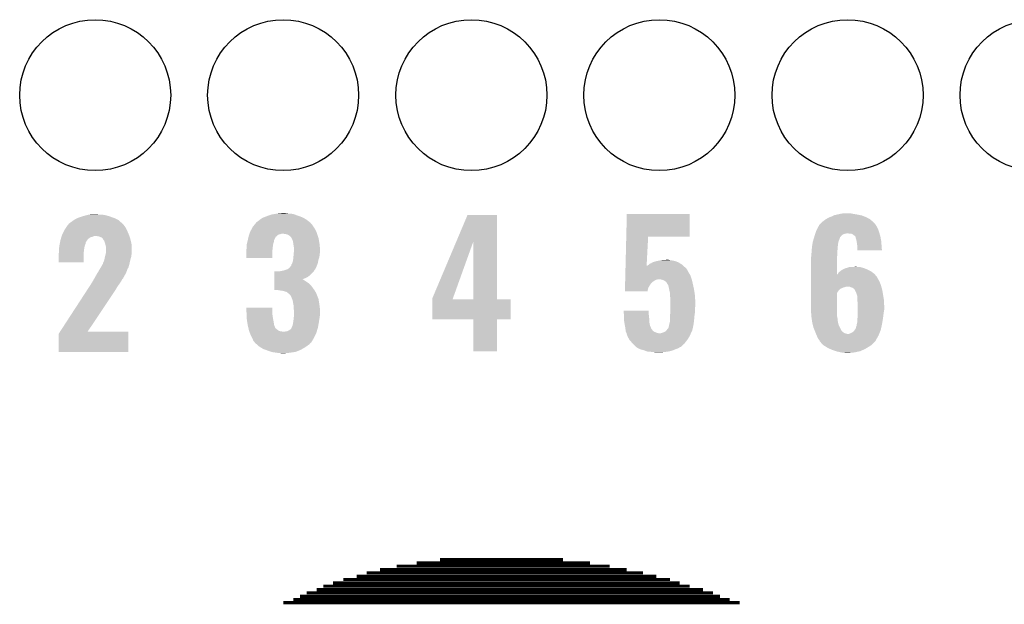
# Model space of a CAD drawing. Extents: x -1.3 to 24.2, y -3.9 to 39.2.
# Tile 17 of 29: x 7.1 to 14.9, y 19.1 to 23.8. Entities that reach past the tile are written whole.
import ezdxf

# ---------------------------------------------------------------- set-up
doc = ezdxf.new("R2010")
doc.units = 0
doc.layers.get('0').update_dxf_attribs({"linetype": 'CONTINUOUS'})
doc.layers.add('THERMO_32_CLICK_V100_GTO', color=14, linetype='CONTINUOUS')
doc.layers.add('THERMO_32_CLICK_V100_GTS', color=12, linetype='CONTINUOUS')

# ---------------------------------------------------------------- blocks, each defined once
blk = doc.blocks.new('ROUND_37')
blk.add_circle((0, 0), 0.602)

msp = doc.modelspace()

# ---------------------------------------------------------------- linework, layer by layer
at = {"layer": 'THERMO_32_CLICK_V100_GTO', "const_width": 0.0254}
for points in [[(10.24382, 19.4691), (11.62558, 19.4691)], [(10.42924, 19.4945), (11.41222, 19.4945)], [(9.84504, 19.39036), (12.04976, 19.39036)], [(9.95172, 19.41576), (11.91768, 19.41576)], [(10.0838, 19.4437), (11.78306, 19.4437)], [(9.57834, 19.30908), (12.34186, 19.30908)], [(9.65962, 19.33702), (12.26312, 19.33702)], [(9.7663, 19.36242), (12.15644, 19.36242)], [(9.36752, 19.23034), (12.60856, 19.23034)], [(9.44626, 19.25574), (12.52728, 19.25574)], [(9.4996, 19.28368), (12.4206, 19.28368)], [(9.1821, 19.1516), (12.81938, 19.1516)], [(9.26084, 19.177), (12.74064, 19.177)], [(9.31418, 19.2024), (12.6619, 19.2024)]]:
    msp.add_lwpolyline(points, dxfattribs=at)
at = {"layer": 'THERMO_32_CLICK_V100_GTO'}
for points in [[(7.515862, 22.20722), (7.541262, 22.21992), (7.858758, 22.20722), (7.83336, 22.21992)], [(7.541262, 22.21992), (7.546342, 22.22246), (7.83336, 22.21992), (7.826248, 22.22246)], [(7.546342, 22.22246), (7.576824, 22.23262), (7.826248, 22.22246), (7.7978, 22.23262)], [(7.576824, 22.23262), (7.58444, 22.235158), (7.7978, 22.23262), (7.789552, 22.235158)], [(7.58444, 22.235158), (7.611876, 22.24278), (7.789552, 22.235158), (7.764782, 22.24278)], [(7.611876, 22.24278), (7.630164, 22.24786), (7.764782, 22.24278), (7.731762, 22.24786)], [(7.630164, 22.24786), (7.6835, 22.2504), (7.706362, 22.24786), (7.696202, 22.2504)], [(8.99795, 22.20976), (9.017, 22.22246), (9.36244, 22.20976), (9.338856, 22.22246)], [(9.017, 22.22246), (9.030208, 22.22754), (9.338856, 22.22246), (9.329422, 22.22754)], [(9.030208, 22.22754), (9.05002, 22.23516), (9.329422, 22.22754), (9.308086, 22.23516)], [(9.05002, 22.23516), (9.085582, 22.24786), (9.308086, 22.23516), (9.272522, 22.24786)], [(9.085582, 22.24786), (9.116046, 22.252938), (9.272522, 22.24786), (9.258302, 22.252938)], [(9.116046, 22.252938), (9.131298, 22.25548), (9.258302, 22.252938), (9.22782, 22.25548)], [(9.131298, 22.25548), (9.15543, 22.25802), (9.22782, 22.25548), (9.202422, 22.25802)], [(9.15543, 22.25802), (9.179562, 22.26056), (9.202422, 22.25802), (9.192262, 22.26056)], [(10.56013, 22.03184), (10.650226, 22.245298), (10.883908, 22.03184), (10.8839, 22.245298)], [(10.650226, 22.245298), (10.650236, 22.24532), (10.8839, 22.245298), (10.650236, 22.24532)], [(11.915782, 22.0726), (11.92024, 22.252918), (12.420578, 22.0726), (12.4206, 22.252918)], [(11.92024, 22.252918), (11.920242, 22.25294), (12.4206, 22.252918), (11.920242, 22.25294)], [(13.50518, 22.209762), (13.53312, 22.225), (13.860774, 22.209762), (13.83248, 22.225)], [(13.53312, 22.225), (13.539892, 22.22754), (13.83248, 22.225), (13.827762, 22.22754)], [(13.539892, 22.22754), (13.55344, 22.23262), (13.827762, 22.22754), (13.814552, 22.23262)], [(13.55344, 22.23262), (13.568674, 22.240238), (13.814552, 22.23262), (13.794742, 22.240238)], [(13.568674, 22.240238), (13.573762, 22.242782), (13.794742, 22.240238), (13.782874, 22.242782)], [(13.573762, 22.242782), (13.596616, 22.24786), (13.782874, 22.242782), (13.75918, 22.24786)], [(13.596616, 22.24786), (13.61948, 22.25294), (13.75918, 22.24786), (13.72616, 22.25294)], [(13.61948, 22.25294), (13.647422, 22.25802), (13.72616, 22.25294), (13.700762, 22.25802)], [(7.437122, 22.12594), (7.450182, 22.146258), (7.93242, 22.12594), (7.92226, 22.146258)], [(7.450182, 22.146258), (7.459982, 22.161502), (7.92226, 22.146258), (7.911374, 22.161502)], [(7.459982, 22.161502), (7.462518, 22.16404), (7.911374, 22.161502), (7.90956, 22.16404)], [(7.462518, 22.16404), (7.46506, 22.166582), (7.90956, 22.16404), (7.907018, 22.166582)], [(7.46506, 22.166582), (7.47268, 22.17674), (7.907018, 22.166582), (7.89686, 22.17674)], [(7.47268, 22.17674), (7.472682, 22.176742), (7.89686, 22.17674), (7.896858, 22.176742)], [(7.472682, 22.176742), (7.49046, 22.18944), (7.896858, 22.176742), (7.88289, 22.18944)], [(7.49046, 22.18944), (7.5086, 22.202138), (7.88289, 22.18944), (7.86892, 22.202138)], [(7.5086, 22.202138), (7.515862, 22.20722), (7.86892, 22.202138), (7.858758, 22.20722)], [(8.926066, 22.12848), (8.93826, 22.151338), (9.4361, 22.12848), (9.420862, 22.151338)], [(8.93826, 22.15134), (8.955188, 22.171656), (9.42086, 22.15134), (9.408162, 22.171656)], [(8.93826, 22.151338), (8.93826, 22.15134), (9.420862, 22.151338), (9.42086, 22.15134)], [(8.955188, 22.171656), (8.961542, 22.17928), (9.408162, 22.171656), (9.398004, 22.17928)], [(8.961542, 22.17928), (8.963662, 22.181824), (9.398004, 22.17928), (9.39673, 22.181824)], [(8.963662, 22.181824), (8.964928, 22.184354), (9.39673, 22.181824), (9.395462, 22.184354)], [(8.964928, 22.184354), (8.966206, 22.186902), (9.395462, 22.184354), (9.392152, 22.186902)], [(8.966206, 22.186902), (8.9789, 22.19452), (9.392152, 22.186902), (9.38225, 22.19452)], [(8.9789, 22.19452), (8.99414, 22.20722), (9.38225, 22.19452), (9.365742, 22.20722)], [(8.99414, 22.20722), (8.99795, 22.20976), (9.365742, 22.20722), (9.36244, 22.20976)], [(13.439644, 22.136098), (13.451836, 22.158962), (13.92174, 22.136098), (13.909038, 22.158962)], [(13.451836, 22.158962), (13.45184, 22.158966), (13.909038, 22.158962), (13.909036, 22.158966)], [(13.45184, 22.158966), (13.451846, 22.161506), (13.909036, 22.158966), (13.907344, 22.161506)], [(13.451846, 22.161506), (13.46454, 22.1742), (13.907344, 22.161506), (13.89888, 22.1742)], [(13.46454, 22.1742), (13.47724, 22.1869), (13.89888, 22.1742), (13.88618, 22.1869)], [(13.47724, 22.1869), (13.482322, 22.19198), (13.88618, 22.1869), (13.880536, 22.19198)], [(13.482322, 22.19198), (13.505174, 22.209758), (13.880536, 22.19198), (13.86078, 22.209758)], [(13.505174, 22.209758), (13.50518, 22.209762), (13.86078, 22.209758), (13.860774, 22.209762)], [(7.408066, 22.057358), (7.411242, 22.067518), (7.630158, 22.057358), (7.645396, 22.067518)], [(7.411242, 22.067518), (7.412036, 22.07006), (7.645396, 22.067518), (7.658098, 22.07006)], [(7.412036, 22.07006), (7.413624, 22.075138), (7.658098, 22.07006), (7.668258, 22.075138)], [(7.413624, 22.075138), (7.414418, 22.07768), (7.668258, 22.075138), (7.680958, 22.07768)], [(7.414418, 22.07768), (7.4168, 22.0853), (7.953104, 22.07768), (7.950382, 22.0853)], [(7.4168, 22.0853), (7.42061, 22.09292), (7.950382, 22.0853), (7.94766, 22.09292)], [(7.42061, 22.09292), (7.43458, 22.12086), (7.94766, 22.09292), (7.93496, 22.12086)], [(7.43458, 22.12086), (7.437122, 22.12594), (7.93496, 22.12086), (7.93242, 22.12594)], [(7.713978, 22.0726), (7.688578, 22.07768), (7.954918, 22.0726), (7.953104, 22.07768)], [(7.731756, 22.064982), (7.713978, 22.0726), (7.957638, 22.064982), (7.954918, 22.0726)], [(7.739382, 22.057358), (7.731756, 22.064982), (7.96036, 22.057358), (7.957638, 22.064982)], [(8.900884, 22.057356), (8.903606, 22.070056), (9.11352, 22.057356), (9.121138, 22.070056)], [(8.903606, 22.070056), (8.905242, 22.07768), (9.121138, 22.070056), (9.131298, 22.07768)], [(8.905242, 22.07768), (8.908868, 22.087836), (9.131298, 22.07768), (9.141456, 22.087836)], [(8.908868, 22.087836), (8.909776, 22.09038), (9.141456, 22.087836), (9.154158, 22.09038)], [(8.909776, 22.09038), (8.911588, 22.095458), (9.154158, 22.09038), (9.169398, 22.095458)], [(8.911588, 22.095458), (8.91159, 22.09546), (9.169398, 22.095458), (9.179558, 22.09546)], [(8.91159, 22.09546), (8.913402, 22.100538), (9.450494, 22.09546), (9.4488, 22.100538)], [(8.913402, 22.100538), (8.91794, 22.113242), (9.4488, 22.100538), (9.443026, 22.113242)], [(8.91794, 22.113242), (8.926066, 22.12848), (9.443026, 22.113242), (9.4361, 22.12848)], [(9.210038, 22.09038), (9.179558, 22.09546), (9.452188, 22.09038), (9.450494, 22.09546)], [(9.2202, 22.0853), (9.210038, 22.09038), (9.45388, 22.0853), (9.452188, 22.09038)], [(9.232898, 22.077682), (9.2202, 22.0853), (9.45642, 22.077682), (9.45388, 22.0853)], [(9.243058, 22.06752), (9.232898, 22.077682), (9.459808, 22.06752), (9.45642, 22.077682)], [(9.2456, 22.06244), (9.243058, 22.06752), (9.4615, 22.06244), (9.459808, 22.06752)], [(9.25322, 22.0472), (9.2456, 22.06244), (9.46419, 22.0472), (9.4615, 22.06244)], [(11.910004, 21.838922), (11.915782, 22.07258), (12.077866, 21.838922), (12.090398, 22.07258)], [(11.915782, 22.07258), (11.915782, 22.0726), (12.090398, 22.07258), (12.420578, 22.0726)], [(13.410302, 22.05482), (13.414782, 22.070052), (13.61694, 22.05482), (13.62202, 22.070052)], [(13.414782, 22.070052), (13.415532, 22.072598), (13.62202, 22.070052), (13.627094, 22.072598)], [(13.415532, 22.072598), (13.41628, 22.07514), (13.627094, 22.072598), (13.628366, 22.07514)], [(13.41628, 22.07514), (13.417124, 22.077676), (13.628366, 22.07514), (13.629638, 22.077676)], [(13.417124, 22.077676), (13.421358, 22.090378), (13.629638, 22.077676), (13.644878, 22.090378)], [(13.421358, 22.090378), (13.423052, 22.09546), (13.644878, 22.090378), (13.66266, 22.09546)], [(13.423052, 22.09546), (13.423898, 22.098), (13.66266, 22.09546), (13.675358, 22.098)], [(13.423898, 22.098), (13.427286, 22.10816), (13.934802, 22.098), (13.931898, 22.10816)], [(13.427286, 22.10816), (13.43152, 22.120862), (13.931898, 22.10816), (13.92728, 22.120862)], [(13.43152, 22.120862), (13.439644, 22.136098), (13.92728, 22.120862), (13.92174, 22.136098)], [(13.698218, 22.09546), (13.682978, 22.098), (13.935528, 22.09546), (13.934802, 22.098)], [(13.721078, 22.09038), (13.710916, 22.09546), (13.93698, 22.09038), (13.935528, 22.09546)], [(13.731238, 22.08276), (13.721078, 22.09038), (13.939158, 22.08276), (13.93698, 22.09038)], [(13.741398, 22.072602), (13.731238, 22.08276), (13.94206, 22.072602), (13.939158, 22.08276)], [(13.743936, 22.070064), (13.741398, 22.072602), (13.942536, 22.070064), (13.94206, 22.072602)], [(13.74648, 22.057358), (13.743936, 22.070064), (13.944918, 22.057358), (13.942536, 22.070064)], [(7.3914, 21.971), (7.393576, 21.986238), (7.592694, 21.971), (7.5946, 21.986238)], [(7.393576, 21.986238), (7.396116, 22.00402), (7.5946, 21.986238), (7.599678, 22.00402)], [(7.396116, 22.00402), (7.39648, 22.006558), (7.599678, 22.00402), (7.600692, 22.006558)], [(7.39648, 22.006558), (7.39851, 22.016716), (7.600692, 22.006558), (7.604758, 22.016716)], [(7.39851, 22.016716), (7.400034, 22.024336), (7.604758, 22.016716), (7.60476, 22.024336)], [(7.400034, 22.024336), (7.4041, 22.044662), (7.60476, 22.024336), (7.618308, 22.044662)], [(7.4041, 22.044662), (7.404892, 22.0472), (7.618308, 22.044662), (7.62, 22.0472)], [(7.404892, 22.0472), (7.408066, 22.057358), (7.62, 22.0472), (7.630158, 22.057358)], [(7.744454, 22.052286), (7.739382, 22.057358), (7.961554, 22.052286), (7.96036, 22.057358)], [(7.74446, 22.049744), (7.744454, 22.052286), (7.962152, 22.049744), (7.961554, 22.052286)], [(7.752078, 22.039582), (7.74446, 22.049744), (7.964544, 22.039582), (7.962152, 22.049744)], [(7.75716, 22.026882), (7.752078, 22.039582), (7.967532, 22.026882), (7.964544, 22.039582)], [(7.760624, 22.01418), (7.75716, 22.026882), (7.97052, 22.01418), (7.967532, 22.026882)], [(7.76478, 21.99894), (7.760624, 22.01418), (7.971324, 21.99894), (7.97052, 22.01418)], [(7.76732, 21.988782), (7.76478, 21.99894), (7.971858, 21.988782), (7.971324, 21.99894)], [(7.76732, 21.965922), (7.76732, 21.988782), (7.97306, 21.965922), (7.971858, 21.988782)], [(8.887966, 21.97608), (8.89, 21.986242), (9.09574, 21.97608), (9.096868, 21.986242)], [(8.89, 22.011642), (8.890634, 22.01418), (9.100396, 22.011642), (9.10082, 22.01418)], [(8.89, 21.998942), (8.89, 22.011642), (9.09828, 21.998942), (9.100396, 22.011642)], [(8.89, 21.986242), (8.89, 21.998942), (9.096868, 21.986242), (9.09828, 21.998942)], [(8.890634, 22.01418), (8.894444, 22.029418), (9.10082, 22.01418), (9.105898, 22.029418)], [(8.894444, 22.029418), (8.897618, 22.042116), (9.105898, 22.029418), (9.1059, 22.042116)], [(8.897618, 22.042116), (8.89762, 22.04212), (9.1059, 22.042116), (9.105902, 22.04212)], [(8.89762, 22.04212), (8.899252, 22.049738), (9.105902, 22.04212), (9.110978, 22.049738)], [(8.899252, 22.049738), (8.90034, 22.054816), (9.110978, 22.049738), (9.113518, 22.054816)], [(8.90034, 22.054816), (8.900884, 22.057356), (9.113518, 22.054816), (9.11352, 22.057356)], [(9.258298, 22.031962), (9.25322, 22.0472), (9.46688, 22.031962), (9.46419, 22.0472)], [(9.260254, 22.019262), (9.258298, 22.031962), (9.46912, 22.019262), (9.46688, 22.031962)], [(9.26338, 21.99894), (9.260254, 22.019262), (9.471154, 21.99894), (9.46912, 22.019262)], [(9.26592, 21.98116), (9.26338, 21.99894), (9.472932, 21.98116), (9.471154, 21.99894)], [(10.368282, 21.577304), (10.56013, 22.03184), (10.532664, 21.577304), (10.695902, 22.03184)], [(10.695918, 21.57222), (10.695902, 22.03184), (10.883922, 21.57222), (10.883908, 22.03184)], [(13.395482, 21.97862), (13.39596, 21.986242), (13.6017, 21.97862), (13.6017, 21.986242)], [(13.39596, 21.986242), (13.397228, 21.993858), (13.6017, 21.986242), (13.6017, 21.993858)], [(13.397228, 21.993858), (13.398922, 22.004018), (13.6017, 21.993858), (13.60424, 22.004018)], [(13.398922, 22.004018), (13.400192, 22.011638), (13.60424, 22.004018), (13.60424, 22.011638)], [(13.400192, 22.011638), (13.403154, 22.029416), (13.60424, 22.011638), (13.60678, 22.029416)], [(13.403154, 22.029416), (13.40358, 22.031962), (13.60678, 22.029416), (13.607798, 22.031962)], [(13.40358, 22.031962), (13.410302, 22.05482), (13.607798, 22.031962), (13.61694, 22.05482)], [(13.75156, 22.039582), (13.74648, 22.057358), (13.948252, 22.039582), (13.944918, 22.057358)], [(13.752734, 22.031958), (13.75156, 22.039582), (13.94968, 22.031958), (13.948252, 22.039582)], [(13.75664, 22.00656), (13.752734, 22.031958), (13.95095, 22.00656), (13.94968, 22.031958)], [(13.75918, 21.98878), (13.75664, 22.00656), (13.95184, 21.98878), (13.95095, 22.00656)], [(13.75918, 21.981162), (13.75918, 21.98878), (13.95222, 21.981162), (13.95184, 21.98878)], [(7.38886, 21.932902), (7.391398, 21.943058), (7.589516, 21.932902), (7.58952, 21.943058)], [(7.38886, 21.866882), (7.38886, 21.932902), (7.589498, 21.866882), (7.589516, 21.932902)], [(7.391398, 21.943058), (7.3914, 21.943062), (7.58952, 21.943058), (7.58952, 21.943062)], [(7.3914, 21.96592), (7.3914, 21.971), (7.59206, 21.96592), (7.592694, 21.971)], [(7.3914, 21.943062), (7.3914, 21.96592), (7.58952, 21.943062), (7.59206, 21.96592)], [(7.755042, 21.89226), (7.75716, 21.90496), (7.9629, 21.89226), (7.966528, 21.90496)], [(7.75716, 21.90496), (7.758428, 21.910038), (7.966528, 21.90496), (7.96798, 21.910038)], [(7.758428, 21.910038), (7.762874, 21.92782), (7.96798, 21.910038), (7.97052, 21.92782)], [(7.762874, 21.92782), (7.766684, 21.943058), (7.97052, 21.92782), (7.97306, 21.943058)], [(7.766684, 21.943058), (7.76732, 21.945602), (7.97306, 21.943058), (7.97306, 21.945602)], [(7.76732, 21.945602), (7.76732, 21.965922), (7.97306, 21.945602), (7.97306, 21.965922)], [(8.88746, 21.973542), (8.887966, 21.97608), (9.095486, 21.973542), (9.09574, 21.97608)], [(8.88746, 21.950682), (8.88746, 21.973542), (9.0932, 21.950682), (9.095486, 21.973542)], [(8.88746, 21.902442), (8.88746, 21.950682), (9.093178, 21.902442), (9.0932, 21.950682)], [(9.26084, 21.90242), (9.261854, 21.912578), (9.466072, 21.90242), (9.46912, 21.912578)], [(9.261854, 21.912578), (9.26338, 21.92782), (9.46912, 21.912578), (9.470812, 21.92782)], [(9.26338, 21.92782), (9.264014, 21.93544), (9.470812, 21.92782), (9.47166, 21.93544)], [(9.264014, 21.93544), (9.265496, 21.95322), (9.47166, 21.93544), (9.4742, 21.95322)], [(9.265496, 21.95322), (9.26592, 21.958298), (9.4742, 21.95322), (9.4742, 21.958298)], [(9.26592, 21.968462), (9.26592, 21.98116), (9.4742, 21.968462), (9.472932, 21.98116)], [(9.26592, 21.958298), (9.26592, 21.968462), (9.4742, 21.958298), (9.4742, 21.968462)], [(13.38834, 21.902422), (13.389864, 21.910042), (13.596622, 21.902422), (13.59662, 21.910042)], [(13.389864, 21.910042), (13.39088, 21.915122), (13.59662, 21.910042), (13.597128, 21.915122)], [(13.39088, 21.930362), (13.391726, 21.93544), (13.598652, 21.930362), (13.59916, 21.93544)], [(13.39088, 21.915122), (13.39088, 21.930362), (13.597128, 21.915122), (13.598652, 21.930362)], [(13.391726, 21.93544), (13.39342, 21.9456), (13.59916, 21.93544), (13.59916, 21.9456)], [(13.39342, 21.9456), (13.394212, 21.958298), (13.59916, 21.9456), (13.59916, 21.958298)], [(13.394212, 21.958298), (13.395482, 21.97862), (13.59916, 21.958298), (13.6017, 21.97862)], [(13.75918, 21.963402), (13.75918, 21.981162), (13.954732, 21.963402), (13.95222, 21.981162)], [(13.954734, 21.96338), (13.75918, 21.963402), (13.954734, 21.96338), (13.954732, 21.963402)], [(7.589498, 21.86686), (7.38886, 21.866882), (7.589498, 21.86686), (7.589498, 21.866882)], [(7.71906, 21.816062), (7.726996, 21.828758), (7.94004, 21.816062), (7.94766, 21.828758)], [(7.726996, 21.828758), (7.73176, 21.83638), (7.94766, 21.828758), (7.949184, 21.83638)], [(7.73176, 21.83638), (7.734662, 21.841458), (7.949184, 21.83638), (7.9502, 21.841458)], [(7.734662, 21.841458), (7.737564, 21.846536), (7.9502, 21.841458), (7.952738, 21.846536)], [(7.737564, 21.846536), (7.739016, 21.849078), (7.952738, 21.846536), (7.95274, 21.849078)], [(7.739016, 21.849078), (7.741922, 21.85416), (7.95274, 21.849078), (7.953934, 21.85416)], [(7.741922, 21.85416), (7.74446, 21.856706), (7.953934, 21.85416), (7.954534, 21.856706)], [(7.74446, 21.856706), (7.744462, 21.864324), (7.954534, 21.856706), (7.956326, 21.864324)], [(7.744462, 21.864324), (7.74954, 21.874482), (7.956326, 21.864324), (7.958716, 21.874482)], [(7.74954, 21.874482), (7.75462, 21.88972), (7.958716, 21.874482), (7.962302, 21.88972)], [(7.75462, 21.88972), (7.755042, 21.89226), (7.962302, 21.88972), (7.9629, 21.89226)], [(9.093178, 21.90242), (8.88746, 21.902442), (9.093178, 21.90242), (9.093178, 21.902442)], [(9.227822, 21.821142), (9.237988, 21.83384), (9.439904, 21.821142), (9.44626, 21.83384)], [(9.237988, 21.83384), (9.240526, 21.833854), (9.44626, 21.83384), (9.446264, 21.833854)], [(9.240526, 21.833854), (9.243062, 21.838922), (9.446264, 21.833854), (9.448106, 21.838922)], [(9.243062, 21.838922), (9.2456, 21.849082), (9.448106, 21.838922), (9.4518, 21.849082)], [(9.2456, 21.849082), (9.253222, 21.86178), (9.4518, 21.849082), (9.456418, 21.86178)], [(9.253222, 21.86178), (9.2583, 21.879562), (9.456418, 21.86178), (9.459974, 21.879562)], [(9.2583, 21.879562), (9.259146, 21.887182), (9.459974, 21.879562), (9.4615, 21.887182)], [(9.259146, 21.887182), (9.26084, 21.90242), (9.4615, 21.887182), (9.466072, 21.90242)], [(11.909376, 21.813518), (11.90969, 21.82622), (12.397742, 21.813518), (12.38504, 21.82622)], [(11.90969, 21.82622), (11.90994, 21.836398), (12.38504, 21.82622), (12.373732, 21.836398)], [(11.90994, 21.836398), (11.910004, 21.838922), (12.077732, 21.836398), (12.08278, 21.838922)], [(12.077732, 21.836398), (12.077866, 21.838922), (12.373732, 21.836398), (12.370928, 21.838922)], [(12.08278, 21.838922), (12.09294, 21.846542), (12.370928, 21.838922), (12.36246, 21.846542)], [(12.09294, 21.846542), (12.095476, 21.849078), (12.36246, 21.846542), (12.359642, 21.849078)], [(12.095476, 21.849078), (12.100564, 21.85416), (12.359642, 21.849078), (12.351656, 21.85416)], [(12.100564, 21.85416), (12.113262, 21.85924), (12.351656, 21.85416), (12.343674, 21.85924)], [(12.113262, 21.85924), (12.125956, 21.866858), (12.343674, 21.85924), (12.331702, 21.866858)], [(12.125956, 21.866858), (12.12596, 21.86686), (12.331702, 21.866858), (12.331698, 21.86686)], [(12.12596, 21.86686), (12.141204, 21.87194), (12.331698, 21.86686), (12.317726, 21.87194)], [(12.141204, 21.87194), (12.143742, 21.871942), (12.317726, 21.87194), (12.31772, 21.871942)], [(12.143742, 21.871942), (12.158974, 21.877018), (12.31772, 21.871942), (12.30376, 21.877018)], [(12.158974, 21.877018), (12.158982, 21.87702), (12.30376, 21.877018), (12.303752, 21.87702)], [(12.158982, 21.87702), (12.17168, 21.87956), (12.303752, 21.87702), (12.291056, 21.87956)], [(12.17168, 21.87956), (12.186918, 21.8821), (12.291056, 21.87956), (12.278358, 21.8821)], [(12.186918, 21.8821), (12.202158, 21.88464), (12.278358, 21.8821), (12.260582, 21.88464)], [(12.202158, 21.88464), (12.240228, 21.887178), (12.260582, 21.88464), (12.252962, 21.887178)], [(12.240228, 21.887178), (12.240258, 21.88718), (12.252962, 21.887178), (12.240258, 21.88718)], [(13.38834, 21.770356), (13.38834, 21.902422), (13.59665, 21.770356), (13.596622, 21.902422)], [(13.677898, 21.82368), (13.693144, 21.82876), (13.80067, 21.82368), (13.782044, 21.82876)], [(13.70838, 21.82876), (13.741372, 21.831298), (13.759184, 21.82876), (13.751562, 21.831298)], [(13.741372, 21.831298), (13.741398, 21.8313), (13.751562, 21.831298), (13.741398, 21.8313)], [(7.679688, 21.747476), (7.68096, 21.75002), (7.90702, 21.747476), (7.909558, 21.75002)], [(7.68096, 21.75002), (7.6835, 21.755098), (7.909558, 21.75002), (7.912292, 21.755098)], [(7.6835, 21.755098), (7.69366, 21.77288), (7.912292, 21.755098), (7.921868, 21.77288)], [(7.69366, 21.77288), (7.700006, 21.783038), (7.921868, 21.77288), (7.92734, 21.783038)], [(7.700006, 21.783038), (7.706358, 21.7932), (7.92734, 21.783038), (7.931246, 21.7932)], [(7.706358, 21.7932), (7.71906, 21.81606), (7.931246, 21.7932), (7.940038, 21.81606)], [(7.71906, 21.81606), (7.71906, 21.816062), (7.940038, 21.81606), (7.94004, 21.816062)], [(9.108452, 21.73986), (9.108454, 21.75002), (9.35482, 21.73986), (9.375138, 21.75002)], [(9.108454, 21.75002), (9.108456, 21.76272), (9.375138, 21.75002), (9.39292, 21.76272)], [(9.108456, 21.76272), (9.10846, 21.78812), (9.39292, 21.76272), (9.418318, 21.78812)], [(9.10846, 21.78812), (9.108462, 21.79574), (9.418318, 21.78812), (9.424032, 21.79574)], [(9.154162, 21.79574), (9.16686, 21.79828), (9.424032, 21.79574), (9.425938, 21.79828)], [(9.16686, 21.79828), (9.182102, 21.800822), (9.425938, 21.79828), (9.427208, 21.800822)], [(9.182102, 21.800822), (9.204914, 21.808426), (9.427208, 21.800822), (9.431014, 21.808426)], [(9.204914, 21.808426), (9.204956, 21.80844), (9.431014, 21.808426), (9.433546, 21.80844)], [(9.204956, 21.80844), (9.212584, 21.810982), (9.433546, 21.80844), (9.434818, 21.810982)], [(9.212584, 21.810982), (9.227822, 21.821142), (9.434818, 21.810982), (9.439904, 21.821142)], [(11.907366, 21.73224), (11.908056, 21.760178), (12.437532, 21.73224), (12.42822, 21.760178)], [(11.908056, 21.760178), (11.908496, 21.77796), (12.42822, 21.760178), (12.41806, 21.77796)], [(11.908496, 21.77796), (11.90881, 21.790662), (12.41806, 21.77796), (12.41044, 21.790662)], [(11.90881, 21.790662), (11.908936, 21.79574), (12.41044, 21.790662), (12.4079, 21.79574)], [(11.908936, 21.79574), (11.909376, 21.813518), (12.4079, 21.79574), (12.397742, 21.813518)], [(13.38834, 21.747478), (13.38834, 21.770356), (13.916662, 21.747478), (13.897944, 21.770356)], [(13.59665, 21.770356), (13.601702, 21.772886), (13.897944, 21.770356), (13.895874, 21.772886)], [(13.601702, 21.772886), (13.60322, 21.775418), (13.895874, 21.772886), (13.893802, 21.775418)], [(13.60322, 21.775418), (13.609322, 21.785582), (13.893802, 21.775418), (13.879826, 21.785582)], [(13.609322, 21.785582), (13.62117, 21.795738), (13.879826, 21.785582), (13.86586, 21.795738)], [(13.62117, 21.795738), (13.627102, 21.800822), (13.86586, 21.795738), (13.855694, 21.800822)], [(13.627102, 21.800822), (13.644034, 21.81098), (13.855694, 21.800822), (13.83538, 21.81098)], [(13.644034, 21.81098), (13.652504, 21.81606), (13.83538, 21.81098), (13.822682, 21.81606)], [(13.652504, 21.81606), (13.657584, 21.816062), (13.822682, 21.81606), (13.822678, 21.816062)], [(13.657584, 21.816062), (13.667738, 21.82114), (13.822678, 21.816062), (13.809982, 21.82114)], [(13.667738, 21.82114), (13.667742, 21.821142), (13.809982, 21.82114), (13.809976, 21.821142)], [(13.667742, 21.821142), (13.677898, 21.82368), (13.809976, 21.821142), (13.80067, 21.82368)], [(7.623302, 21.65604), (7.63981, 21.681438), (7.8486, 21.65604), (7.863838, 21.681438)], [(7.63981, 21.681438), (7.65302, 21.70176), (7.863838, 21.681438), (7.87908, 21.70176)], [(7.65302, 21.70176), (7.66216, 21.716998), (7.87908, 21.70176), (7.889238, 21.716998)], [(7.66216, 21.716998), (7.66826, 21.727164), (7.889238, 21.716998), (7.89432, 21.727164)], [(7.66826, 21.727164), (7.668264, 21.732236), (7.89432, 21.727164), (7.896858, 21.732236)], [(7.668264, 21.732236), (7.668266, 21.732246), (7.896858, 21.732236), (7.896866, 21.732246)], [(7.668266, 21.732246), (7.675876, 21.739858), (7.896866, 21.732246), (7.904476, 21.739858)], [(7.675876, 21.739858), (7.675882, 21.739864), (7.904476, 21.739858), (7.904478, 21.739864)], [(7.675882, 21.739864), (7.679688, 21.747476), (7.904478, 21.739864), (7.90702, 21.747476)], [(9.10844, 21.645902), (9.108444, 21.68144), (9.428466, 21.645902), (9.40308, 21.68144)], [(9.108444, 21.68144), (9.108446, 21.69414), (9.40308, 21.68144), (9.39038, 21.69414)], [(9.108446, 21.69414), (9.108448, 21.7043), (9.39038, 21.69414), (9.37768, 21.7043)], [(9.108448, 21.711918), (9.10845, 21.71954), (9.364982, 21.711918), (9.35482, 21.71954)], [(9.108448, 21.7043), (9.108448, 21.711918), (9.37768, 21.7043), (9.364982, 21.711918)], [(9.10845, 21.71954), (9.108452, 21.729698), (9.35482, 21.71954), (9.339582, 21.729698)], [(9.108452, 21.732218), (9.108452, 21.73986), (9.334546, 21.732218), (9.35482, 21.73986)], [(9.108452, 21.729698), (9.108452, 21.732218), (9.339582, 21.729698), (9.334546, 21.732218)], [(11.905732, 21.6662), (11.90636, 21.691598), (12.09294, 21.6662), (12.108178, 21.691598)], [(11.90636, 21.691598), (11.9068, 21.709378), (12.108178, 21.691598), (12.123418, 21.709378)], [(11.9068, 21.709378), (11.907052, 21.719542), (12.123418, 21.709378), (12.13866, 21.719542)], [(11.907052, 21.719542), (11.90724, 21.72716), (12.13866, 21.719542), (12.151358, 21.72716)], [(11.90724, 21.72716), (11.907302, 21.7297), (12.151358, 21.72716), (12.16406, 21.7297)], [(11.907302, 21.7297), (11.907366, 21.73224), (12.16406, 21.7297), (12.174218, 21.73224)], [(12.194538, 21.7297), (12.176758, 21.73224), (12.438378, 21.7297), (12.437532, 21.73224)], [(12.21232, 21.724622), (12.194538, 21.7297), (12.439552, 21.724622), (12.438378, 21.7297)], [(12.225018, 21.717002), (12.21232, 21.724622), (12.44131, 21.717002), (12.439552, 21.724622)], [(12.235176, 21.70938), (12.225018, 21.717002), (12.44307, 21.70938), (12.44131, 21.717002)], [(12.24026, 21.699222), (12.235176, 21.70938), (12.445414, 21.699222), (12.44307, 21.70938)], [(12.241956, 21.69668), (12.24026, 21.699222), (12.446, 21.69668), (12.445414, 21.699222)], [(12.24534, 21.6916), (12.241956, 21.69668), (12.44713, 21.6916), (12.446, 21.69668)], [(12.250414, 21.686526), (12.24534, 21.6916), (12.448258, 21.686526), (12.44713, 21.6916)], [(12.25042, 21.683982), (12.250414, 21.686526), (12.448822, 21.683982), (12.448258, 21.686526)], [(12.2555, 21.66366), (12.25042, 21.683982), (12.453338, 21.66366), (12.448822, 21.683982)], [(13.38834, 21.732242), (13.38834, 21.747478), (13.92428, 21.732242), (13.916662, 21.747478)], [(13.38834, 21.71446), (13.38834, 21.732242), (13.93444, 21.71446), (13.92428, 21.732242)], [(13.38834, 21.689062), (13.38834, 21.71446), (13.9446, 21.689062), (13.93444, 21.71446)], [(13.38834, 21.67382), (13.38834, 21.689062), (13.94929, 21.67382), (13.9446, 21.689062)], [(13.38834, 21.67128), (13.38834, 21.67382), (13.665198, 21.67128), (13.677902, 21.67382)], [(13.38834, 21.666202), (13.38834, 21.67128), (13.64742, 21.666202), (13.665198, 21.67128)], [(13.705842, 21.66874), (13.695676, 21.67382), (13.950854, 21.66874), (13.94929, 21.67382)], [(7.400418, 21.31314), (7.60514, 21.6281), (7.620042, 21.31314), (7.83082, 21.6281)], [(7.60514, 21.6281), (7.623302, 21.65604), (7.83082, 21.6281), (7.8486, 21.65604)], [(9.141454, 21.64588), (9.10844, 21.645902), (9.42848, 21.64588), (9.428466, 21.645902)], [(9.143994, 21.643346), (9.141454, 21.64588), (9.430064, 21.643346), (9.42848, 21.64588)], [(9.146538, 21.64334), (9.143994, 21.643346), (9.430068, 21.64334), (9.430064, 21.643346)], [(9.169398, 21.6408), (9.146538, 21.64334), (9.431656, 21.6408), (9.430068, 21.64334)], [(9.18972, 21.63572), (9.169398, 21.6408), (9.43483, 21.63572), (9.431656, 21.6408)], [(9.207498, 21.630642), (9.18972, 21.63572), (9.438004, 21.630642), (9.43483, 21.63572)], [(9.213852, 21.62556), (9.207498, 21.630642), (9.44118, 21.62556), (9.438004, 21.630642)], [(9.2202, 21.62048), (9.213852, 21.62556), (9.443212, 21.62048), (9.44118, 21.62556)], [(9.230358, 21.61286), (9.2202, 21.62048), (9.44626, 21.61286), (9.443212, 21.62048)], [(9.235438, 21.60778), (9.230358, 21.61286), (9.448292, 21.60778), (9.44626, 21.61286)], [(9.237978, 21.602704), (9.235438, 21.60778), (9.450324, 21.602704), (9.448292, 21.60778)], [(9.240518, 21.60016), (9.237978, 21.602704), (9.45134, 21.60016), (9.450324, 21.602704)], [(9.24814, 21.58238), (9.240518, 21.60016), (9.458452, 21.58238), (9.45134, 21.60016)], [(11.90498, 21.635742), (11.905356, 21.65096), (12.085304, 21.635742), (12.08786, 21.65096)], [(12.085302, 21.63572), (11.90498, 21.635742), (12.085302, 21.63572), (12.085304, 21.635742)], [(11.905356, 21.65096), (11.905732, 21.6662), (12.08786, 21.65096), (12.09294, 21.6662)], [(12.25804, 21.65096), (12.2555, 21.66366), (12.45616, 21.65096), (12.453338, 21.66366)], [(12.26058, 21.63826), (12.25804, 21.65096), (12.458066, 21.63826), (12.45616, 21.65096)], [(12.26566, 21.615402), (12.26058, 21.63826), (12.461494, 21.615402), (12.458066, 21.63826)], [(12.26566, 21.600158), (12.26566, 21.615402), (12.46378, 21.600158), (12.461494, 21.615402)], [(12.26566, 21.590002), (12.26566, 21.600158), (12.464242, 21.590002), (12.46378, 21.600158)], [(13.38834, 21.65858), (13.38834, 21.666202), (13.62964, 21.65858), (13.64742, 21.666202)], [(13.38834, 21.656042), (13.38834, 21.65858), (13.624564, 21.656042), (13.62964, 21.65858)], [(13.38834, 21.638262), (13.38834, 21.656042), (13.606782, 21.638262), (13.624564, 21.656042)], [(13.38834, 21.623026), (13.38834, 21.638262), (13.596624, 21.623026), (13.606782, 21.638262)], [(13.38834, 21.49856), (13.38834, 21.623026), (13.59662, 21.49856), (13.596624, 21.623026)], [(13.721082, 21.663658), (13.705842, 21.66874), (13.952418, 21.663658), (13.950854, 21.66874)], [(13.730606, 21.65604), (13.721082, 21.663658), (13.95476, 21.65604), (13.952418, 21.663658)], [(13.73378, 21.6535), (13.730606, 21.65604), (13.955238, 21.6535), (13.95476, 21.65604)], [(13.736322, 21.650956), (13.73378, 21.6535), (13.955714, 21.650956), (13.955238, 21.6535)], [(13.74648, 21.63064), (13.736322, 21.650956), (13.959524, 21.63064), (13.955714, 21.650956)], [(13.752196, 21.6154), (13.74648, 21.63064), (13.96238, 21.6154), (13.959524, 21.63064)], [(13.7541, 21.610318), (13.752196, 21.6154), (13.963228, 21.610318), (13.96238, 21.6154)], [(13.75664, 21.600158), (13.7541, 21.610318), (13.964922, 21.600158), (13.963228, 21.610318)], [(13.75918, 21.595076), (13.75664, 21.600158), (13.965768, 21.595076), (13.964922, 21.600158)], [(13.75918, 21.569678), (13.75918, 21.595076), (13.97, 21.569678), (13.965768, 21.595076)], [(9.250998, 21.574758), (9.24814, 21.58238), (9.4615, 21.574758), (9.458452, 21.58238)], [(9.255758, 21.562062), (9.250998, 21.574758), (9.463618, 21.562062), (9.4615, 21.574758)], [(9.258898, 21.54428), (9.255758, 21.562062), (9.46658, 21.54428), (9.463618, 21.562062)], [(9.26338, 21.518882), (9.258898, 21.54428), (9.470488, 21.518882), (9.46658, 21.54428)], [(9.26338, 21.511262), (9.26338, 21.518882), (9.47166, 21.511262), (9.470488, 21.518882)], [(10.36828, 21.572248), (10.368282, 21.577304), (10.53085, 21.572248), (10.532664, 21.577304)], [(10.36828, 21.57222), (10.36828, 21.572248), (10.695918, 21.57222), (10.53085, 21.572248)], [(10.36828, 21.572198), (10.36828, 21.57222), (10.99312, 21.572198), (10.883922, 21.57222)], [(10.36828, 21.412222), (10.36828, 21.572198), (10.993098, 21.412222), (10.99312, 21.572198)], [(12.2682, 21.56968), (12.26566, 21.590002), (12.465166, 21.56968), (12.464242, 21.590002)], [(12.2682, 21.54428), (12.2682, 21.56968), (12.46632, 21.54428), (12.465166, 21.56968)], [(12.2682, 21.52396), (12.2682, 21.54428), (12.46632, 21.52396), (12.46632, 21.54428)], [(12.2682, 21.498562), (12.2682, 21.52396), (12.46378, 21.498562), (12.46632, 21.52396)], [(13.75918, 21.55698), (13.75918, 21.569678), (13.970636, 21.55698), (13.97, 21.569678)], [(13.76172, 21.523962), (13.75918, 21.55698), (13.972286, 21.523962), (13.970636, 21.55698)], [(13.76172, 21.51888), (13.76172, 21.523962), (13.97254, 21.51888), (13.972286, 21.523962)], [(13.76172, 21.488398), (13.76172, 21.51888), (13.97254, 21.488398), (13.97254, 21.51888)], [(8.88746, 21.46808), (8.88748, 21.506158), (9.0932, 21.46808), (9.0932, 21.506158)], [(8.888038, 21.455378), (8.88746, 21.46808), (9.0932, 21.455378), (9.0932, 21.46808)], [(8.88748, 21.506158), (8.887482, 21.50618), (9.0932, 21.506158), (8.887482, 21.50618)], [(8.888732, 21.44014), (8.888038, 21.455378), (9.09574, 21.44014), (9.0932, 21.455378)], [(8.88954, 21.42236), (8.888732, 21.44014), (9.09828, 21.42236), (9.09574, 21.44014)], [(9.26338, 21.498562), (9.26338, 21.511262), (9.472508, 21.498562), (9.47166, 21.511262)], [(9.26592, 21.483322), (9.26338, 21.498562), (9.473524, 21.483322), (9.472508, 21.498562)], [(9.26338, 21.41728), (9.265354, 21.43506), (9.46912, 21.41728), (9.47166, 21.43506)], [(9.265354, 21.43506), (9.26592, 21.440142), (9.47166, 21.43506), (9.472676, 21.440142)], [(9.26592, 21.473162), (9.26592, 21.483322), (9.4742, 21.473162), (9.473524, 21.483322)], [(9.26592, 21.447758), (9.26592, 21.473162), (9.4742, 21.447758), (9.4742, 21.473162)], [(9.26592, 21.440142), (9.26592, 21.447758), (9.472676, 21.440142), (9.4742, 21.447758)], [(11.894844, 21.480758), (11.894842, 21.480778), (12.09548, 21.480758), (11.894842, 21.480778)], [(11.896888, 21.44776), (11.894844, 21.480758), (12.09548, 21.44776), (12.09548, 21.480758)], [(11.89736, 21.44014), (11.896888, 21.44776), (12.096434, 21.44014), (12.09548, 21.44776)], [(11.89736, 21.42744), (11.89736, 21.44014), (12.09802, 21.42744), (12.096434, 21.44014)], [(12.26566, 21.45284), (12.267634, 21.47062), (12.46124, 21.45284), (12.46378, 21.47062)], [(12.26566, 21.43506), (12.26566, 21.45284), (12.4587, 21.43506), (12.46124, 21.45284)], [(12.26566, 21.399502), (12.26566, 21.43506), (12.45616, 21.399502), (12.4587, 21.43506)], [(12.267634, 21.47062), (12.2682, 21.475702), (12.46378, 21.47062), (12.46378, 21.475702)], [(12.2682, 21.475702), (12.2682, 21.498562), (12.46378, 21.475702), (12.46378, 21.498562)], [(13.39088, 21.44014), (13.38834, 21.49856), (13.59662, 21.44014), (13.59662, 21.49856)], [(13.391606, 21.435064), (13.39088, 21.44014), (13.59662, 21.435064), (13.59662, 21.44014)], [(13.392696, 21.427442), (13.391606, 21.435064), (13.599158, 21.427442), (13.59662, 21.435064)], [(13.75918, 21.419822), (13.76172, 21.44776), (13.962696, 21.419822), (13.96619, 21.44776)], [(13.76172, 21.45792), (13.76172, 21.488398), (13.96746, 21.45792), (13.97254, 21.488398)], [(13.76172, 21.44776), (13.76172, 21.45792), (13.96619, 21.44776), (13.96746, 21.45792)], [(8.89, 21.412202), (8.88954, 21.42236), (9.100186, 21.412202), (9.09828, 21.42236)], [(8.894814, 21.38172), (8.89, 21.412202), (9.1059, 21.38172), (9.100186, 21.412202)], [(8.89762, 21.36394), (8.894814, 21.38172), (9.108442, 21.36394), (9.1059, 21.38172)], [(8.897622, 21.363938), (8.89762, 21.36394), (9.108442, 21.363938), (9.108442, 21.36394)], [(8.901208, 21.348696), (8.897622, 21.363938), (9.11606, 21.348696), (9.108442, 21.363938)], [(9.25068, 21.353784), (9.25576, 21.366482), (9.458326, 21.353784), (9.460706, 21.366482)], [(9.25576, 21.366482), (9.2583, 21.37918), (9.460706, 21.366482), (9.463086, 21.37918)], [(9.2583, 21.37918), (9.259146, 21.38426), (9.463086, 21.37918), (9.46404, 21.38426)], [(9.259146, 21.38426), (9.26084, 21.394418), (9.46404, 21.38426), (9.465602, 21.394418)], [(9.26084, 21.394418), (9.26338, 21.41728), (9.465602, 21.394418), (9.46912, 21.41728)], [(10.695918, 21.4122), (10.36828, 21.412222), (10.993098, 21.4122), (10.993098, 21.412222)], [(10.69592, 21.412178), (10.695918, 21.4122), (10.8839, 21.412178), (10.993098, 21.4122)], [(10.69594, 21.155682), (10.69592, 21.412178), (10.883878, 21.155682), (10.8839, 21.412178)], [(11.89736, 21.407122), (11.89736, 21.42744), (12.099216, 21.407122), (12.09802, 21.42744)], [(11.900878, 21.384258), (11.89736, 21.407122), (12.10056, 21.384258), (12.099216, 21.407122)], [(11.90244, 21.3741), (11.900878, 21.384258), (12.10282, 21.3741), (12.10056, 21.384258)], [(11.904982, 21.361398), (11.90244, 21.3741), (12.105642, 21.361398), (12.10282, 21.3741)], [(11.90752, 21.348698), (11.904982, 21.361398), (12.111084, 21.348698), (12.105642, 21.361398)], [(12.252962, 21.346162), (12.256516, 21.363942), (12.446976, 21.346162), (12.45108, 21.363942)], [(12.256516, 21.363942), (12.25804, 21.37156), (12.45108, 21.363942), (12.452168, 21.37156)], [(12.25804, 21.37156), (12.265658, 21.3995), (12.452168, 21.37156), (12.45616, 21.3995)], [(12.265658, 21.3995), (12.26566, 21.399502), (12.45616, 21.3995), (12.45616, 21.399502)], [(13.396324, 21.402038), (13.392696, 21.427442), (13.6017, 21.402038), (13.599158, 21.427442)], [(13.3985, 21.386802), (13.396324, 21.402038), (13.604472, 21.386802), (13.6017, 21.402038)], [(13.401676, 21.374102), (13.3985, 21.386802), (13.60678, 21.374102), (13.604472, 21.386802)], [(13.40866, 21.346162), (13.401676, 21.374102), (13.61948, 21.346162), (13.60678, 21.374102)], [(13.74648, 21.348696), (13.751558, 21.358858), (13.949678, 21.348696), (13.951936, 21.358858)], [(13.751558, 21.358858), (13.753676, 21.37156), (13.951936, 21.358858), (13.95476, 21.37156)], [(13.753676, 21.37156), (13.7541, 21.3741), (13.95476, 21.37156), (13.955182, 21.3741)], [(13.7541, 21.3741), (13.75918, 21.396958), (13.955182, 21.3741), (13.958992, 21.396958)], [(13.75918, 21.41728), (13.75918, 21.419822), (13.96238, 21.41728), (13.962696, 21.419822)], [(13.75918, 21.396958), (13.75918, 21.41728), (13.958992, 21.396958), (13.96238, 21.41728)], [(7.38886, 21.150602), (7.388864, 21.295364), (7.945098, 21.150602), (7.945116, 21.295364)], [(7.388864, 21.295364), (7.400404, 21.313118), (7.945116, 21.295364), (7.94512, 21.313118)], [(7.400404, 21.313118), (7.400418, 21.31314), (7.94512, 21.313118), (7.620042, 21.31314)], [(8.901806, 21.346156), (8.901208, 21.348696), (9.116062, 21.346156), (9.11606, 21.348696)], [(8.903, 21.341078), (8.901806, 21.346156), (9.118606, 21.341078), (9.116062, 21.346156)], [(8.903598, 21.338538), (8.903, 21.341078), (9.12368, 21.338538), (9.118606, 21.341078)], [(8.90539, 21.33092), (8.903598, 21.338538), (9.131302, 21.33092), (9.12368, 21.338538)], [(8.907184, 21.3233), (8.90539, 21.33092), (9.141462, 21.3233), (9.131302, 21.33092)], [(8.90778, 21.320762), (8.907184, 21.3233), (9.146538, 21.320762), (9.141462, 21.3233)], [(8.908758, 21.31822), (8.90778, 21.320762), (9.151622, 21.31822), (9.146538, 21.320762)], [(8.910712, 21.31314), (8.908758, 21.31822), (9.182102, 21.31314), (9.151622, 21.31822)], [(8.91462, 21.30298), (8.910712, 21.31314), (9.44372, 21.30298), (9.446894, 21.31314)], [(8.92048, 21.28774), (8.91462, 21.30298), (9.436608, 21.28774), (9.44372, 21.30298)], [(8.93191, 21.26488), (8.92048, 21.28774), (9.42594, 21.26488), (9.436608, 21.28774)], [(9.182102, 21.31314), (9.192262, 21.313142), (9.446894, 21.31314), (9.446894, 21.313142)], [(9.192262, 21.313142), (9.199884, 21.31568), (9.446894, 21.313142), (9.447688, 21.31568)], [(9.199884, 21.31568), (9.210044, 21.315682), (9.447688, 21.31568), (9.447688, 21.315682)], [(9.210044, 21.315682), (9.220198, 21.32076), (9.447688, 21.315682), (9.449276, 21.32076)], [(9.220198, 21.32076), (9.2329, 21.32838), (9.449276, 21.32076), (9.451656, 21.32838)], [(9.2329, 21.32838), (9.243062, 21.336004), (9.451656, 21.32838), (9.45404, 21.336004)], [(9.243062, 21.336004), (9.246106, 21.343618), (9.45404, 21.336004), (9.45642, 21.343618)], [(9.246106, 21.343618), (9.24814, 21.348704), (9.45642, 21.343618), (9.457372, 21.348704)], [(9.24814, 21.348704), (9.248146, 21.351246), (9.457372, 21.348704), (9.45785, 21.351246)], [(9.248146, 21.351246), (9.25068, 21.353784), (9.45785, 21.351246), (9.458326, 21.353784)], [(11.908156, 21.343616), (11.90752, 21.348698), (12.11326, 21.343616), (12.111084, 21.348698)], [(11.908474, 21.341076), (11.908156, 21.343616), (12.113262, 21.341076), (12.11326, 21.343616)], [(11.909108, 21.336), (11.908474, 21.341076), (12.115802, 21.336), (12.113262, 21.341076)], [(11.909744, 21.330918), (11.909108, 21.336), (12.12088, 21.330918), (12.115802, 21.336)], [(11.91006, 21.32838), (11.909744, 21.330918), (12.122784, 21.32838), (12.12088, 21.330918)], [(11.91115, 21.320758), (11.91006, 21.32838), (12.128502, 21.320758), (12.122784, 21.32838)], [(11.912238, 21.31314), (11.91115, 21.320758), (12.13866, 21.31314), (12.128502, 21.320758)], [(11.9126, 21.310604), (11.912238, 21.31314), (12.145002, 21.310604), (12.13866, 21.31314)], [(11.917676, 21.302986), (11.9126, 21.310604), (12.16405, 21.302986), (12.145002, 21.310604)], [(11.917678, 21.30298), (11.917676, 21.302986), (12.164064, 21.30298), (12.16405, 21.302986)], [(11.91768, 21.30044), (11.917678, 21.30298), (12.181842, 21.30044), (12.164064, 21.30298)], [(11.91768, 21.297904), (11.91768, 21.30044), (12.429672, 21.297904), (12.43076, 21.30044)], [(11.923778, 21.282658), (11.91768, 21.297904), (12.42314, 21.282658), (12.429672, 21.297904)], [(11.92784, 21.2725), (11.923778, 21.282658), (12.417496, 21.2725), (12.42314, 21.282658)], [(12.181842, 21.30044), (12.189462, 21.300442), (12.43076, 21.30044), (12.43076, 21.300442)], [(12.189462, 21.300442), (12.2047, 21.30552), (12.43076, 21.300442), (12.4333, 21.30552)], [(12.2047, 21.30552), (12.22502, 21.313144), (12.4333, 21.30552), (12.437112, 21.313144)], [(12.22502, 21.313144), (12.23771, 21.325836), (12.437112, 21.313144), (12.443458, 21.325836)], [(12.23771, 21.325836), (12.24026, 21.328386), (12.443458, 21.325836), (12.443458, 21.328386)], [(12.24026, 21.328386), (12.240264, 21.330918), (12.443458, 21.328386), (12.44346, 21.330918)], [(12.240264, 21.330918), (12.240266, 21.330926), (12.44346, 21.330918), (12.44346, 21.330926)], [(12.240266, 21.330926), (12.24788, 21.33854), (12.44346, 21.330926), (12.445218, 21.33854)], [(12.24788, 21.33854), (12.252962, 21.346162), (12.445218, 21.33854), (12.446976, 21.346162)], [(13.408662, 21.34616), (13.40866, 21.346162), (13.61948, 21.34616), (13.61948, 21.346162)], [(13.41882, 21.320764), (13.408662, 21.34616), (13.632178, 21.320764), (13.61948, 21.34616)], [(13.422884, 21.310602), (13.41882, 21.320764), (13.642338, 21.310602), (13.632178, 21.320764)], [(13.4239, 21.30806), (13.422884, 21.310602), (13.646574, 21.30806), (13.642338, 21.310602)], [(13.426018, 21.30298), (13.4239, 21.30806), (13.655038, 21.30298), (13.646574, 21.30806)], [(13.428134, 21.297902), (13.426018, 21.30298), (13.667738, 21.297902), (13.655038, 21.30298)], [(13.429192, 21.29536), (13.428134, 21.297902), (13.682978, 21.29536), (13.667738, 21.297902)], [(13.434486, 21.282658), (13.429192, 21.29536), (13.92682, 21.282658), (13.932048, 21.29536)], [(13.4366, 21.27758), (13.434486, 21.282658), (13.923962, 21.27758), (13.92682, 21.282658)], [(13.44676, 21.257262), (13.4366, 21.27758), (13.912534, 21.257262), (13.923962, 21.27758)], [(13.690596, 21.29536), (13.69568, 21.2979), (13.932048, 21.29536), (13.933094, 21.2979)], [(13.69568, 21.2979), (13.70838, 21.30298), (13.933094, 21.2979), (13.935186, 21.30298)], [(13.70838, 21.30298), (13.718538, 21.30806), (13.935186, 21.30298), (13.937278, 21.30806)], [(13.718538, 21.30806), (13.728698, 21.315678), (13.937278, 21.30806), (13.940414, 21.315678)], [(13.728698, 21.315678), (13.736318, 21.325838), (13.940414, 21.315678), (13.944598, 21.325838)], [(13.736318, 21.325838), (13.73632, 21.32584), (13.944598, 21.325838), (13.944598, 21.32584)], [(13.73632, 21.32584), (13.746476, 21.341074), (13.944598, 21.32584), (13.947984, 21.341074)], [(13.746476, 21.341074), (13.74648, 21.348696), (13.947984, 21.341074), (13.949678, 21.348696)], [(8.93318, 21.26234), (8.93191, 21.26488), (9.424414, 21.26234), (9.42594, 21.26488)], [(8.943338, 21.239484), (8.93318, 21.26234), (9.410698, 21.239484), (9.424414, 21.26234)], [(8.953494, 21.229326), (8.943338, 21.239484), (9.404602, 21.229326), (9.410698, 21.239484)], [(8.9535, 21.226786), (8.953494, 21.229326), (9.403078, 21.226786), (9.404602, 21.229326)], [(8.95351, 21.226778), (8.9535, 21.226786), (9.403074, 21.226778), (9.403078, 21.226786)], [(8.956282, 21.224236), (8.95351, 21.226778), (9.398, 21.224236), (9.403074, 21.226778)], [(8.967362, 21.214078), (8.956282, 21.224236), (9.390378, 21.214078), (9.398, 21.224236)], [(8.98121, 21.20138), (8.967362, 21.214078), (9.3726, 21.20138), (9.390378, 21.214078)], [(8.983978, 21.198842), (8.98121, 21.20138), (9.368792, 21.198842), (9.3726, 21.20138)], [(9.003738, 21.18614), (8.983978, 21.198842), (9.349742, 21.18614), (9.368792, 21.198842)], [(11.934898, 21.259798), (11.92784, 21.2725), (12.41044, 21.259798), (12.417496, 21.2725)], [(11.940538, 21.249642), (11.934898, 21.259798), (12.402822, 21.249642), (12.41044, 21.259798)], [(11.94925, 21.23948), (11.940538, 21.249642), (12.3952, 21.23948), (12.402822, 21.249642)], [(11.95578, 21.23186), (11.94925, 21.23948), (12.389272, 21.23186), (12.3952, 21.23948)], [(11.96848, 21.21662), (11.95578, 21.23186), (12.37742, 21.21662), (12.389272, 21.23186)], [(11.988806, 21.196294), (11.96848, 21.21662), (12.35456, 21.196294), (12.37742, 21.21662)], [(13.45184, 21.24964), (13.44676, 21.257262), (13.908246, 21.24964), (13.912534, 21.257262)], [(13.456914, 21.244566), (13.45184, 21.24964), (13.905392, 21.244566), (13.908246, 21.24964)], [(13.456918, 21.24202), (13.456914, 21.244566), (13.90396, 21.24202), (13.905392, 21.244566)], [(13.45692, 21.239486), (13.456918, 21.24202), (13.902692, 21.239486), (13.90396, 21.24202)], [(13.459102, 21.23694), (13.45692, 21.239486), (13.901418, 21.23694), (13.902692, 21.239486)], [(13.47216, 21.2217), (13.459102, 21.23694), (13.886178, 21.2217), (13.901418, 21.23694)], [(13.48486, 21.209), (13.47216, 21.2217), (13.87348, 21.209), (13.886178, 21.2217)], [(13.487398, 21.206462), (13.48486, 21.209), (13.869672, 21.206462), (13.87348, 21.209)], [(13.507158, 21.19376), (13.487398, 21.206462), (13.850622, 21.19376), (13.869672, 21.206462)], [(7.945098, 21.15058), (7.38886, 21.150602), (7.945098, 21.15058), (7.945098, 21.150602)], [(9.019538, 21.175982), (9.003738, 21.18614), (9.332328, 21.175982), (9.349742, 21.18614)], [(9.040878, 21.16836), (9.019538, 21.175982), (9.319262, 21.16836), (9.332328, 21.175982)], [(9.0551, 21.16328), (9.040878, 21.16836), (9.30656, 21.16328), (9.319262, 21.16836)], [(9.085584, 21.15312), (9.0551, 21.16328), (9.281158, 21.15312), (9.30656, 21.16328)], [(9.093198, 21.150582), (9.085584, 21.15312), (9.265084, 21.150582), (9.281158, 21.15312)], [(9.12876, 21.1455), (9.093198, 21.150582), (9.232902, 21.1455), (9.265084, 21.150582)], [(9.143998, 21.14296), (9.12876, 21.1455), (9.207502, 21.14296), (9.232902, 21.1455)], [(9.166858, 21.14042), (9.156698, 21.14296), (9.182102, 21.14042), (9.207502, 21.14296)], [(10.883878, 21.15566), (10.69594, 21.155682), (10.883878, 21.15566), (10.883878, 21.155682)], [(11.991338, 21.193762), (11.988806, 21.196294), (12.354546, 21.193762), (12.35456, 21.196294)], [(11.991348, 21.193756), (11.991338, 21.193762), (12.354546, 21.193756), (12.354546, 21.193762)], [(11.99896, 21.18868), (11.991348, 21.193756), (12.341858, 21.18868), (12.354546, 21.193756)], [(12.0015, 21.186142), (11.99896, 21.18868), (12.337628, 21.186142), (12.341858, 21.18868)], [(12.011664, 21.18106), (12.0015, 21.186142), (12.329162, 21.18106), (12.337628, 21.186142)], [(12.0269, 21.17344), (12.011664, 21.18106), (12.30884, 21.17344), (12.329162, 21.18106)], [(12.05484, 21.165818), (12.0269, 21.17344), (12.289782, 21.165818), (12.30884, 21.17344)], [(12.061822, 21.16328), (12.05484, 21.165818), (12.283438, 21.16328), (12.289782, 21.165818)], [(12.082778, 21.155662), (12.061822, 21.16328), (12.252966, 21.155662), (12.283438, 21.16328)], [(12.0828, 21.15566), (12.082778, 21.155662), (12.252958, 21.15566), (12.252966, 21.155662)], [(12.11072, 21.15312), (12.0828, 21.15566), (12.233908, 21.15312), (12.252958, 21.15566)], [(12.13612, 21.15058), (12.11072, 21.15312), (12.21486, 21.15058), (12.233908, 21.15312)], [(12.1539, 21.14804), (12.13612, 21.15058), (12.174222, 21.14804), (12.21486, 21.15058)], [(13.52296, 21.183602), (13.507158, 21.19376), (13.833206, 21.183602), (13.850622, 21.19376)], [(13.540744, 21.17598), (13.52296, 21.183602), (13.82014, 21.17598), (13.833206, 21.183602)], [(13.558522, 21.16836), (13.540744, 21.17598), (13.80381, 21.16836), (13.82014, 21.17598)], [(13.589002, 21.1582), (13.558522, 21.16836), (13.782038, 21.1582), (13.80381, 21.16836)], [(13.596622, 21.15566), (13.589002, 21.1582), (13.769972, 21.15566), (13.782038, 21.1582)], [(13.62964, 21.14804), (13.596622, 21.15566), (13.733778, 21.14804), (13.769972, 21.15566)], [(13.644878, 21.1455), (13.62964, 21.14804), (13.70838, 21.1455), (13.733778, 21.14804)], [(13.665198, 21.14296), (13.655038, 21.1455), (13.680442, 21.14296), (13.70838, 21.1455)]]:
    msp.add_solid(points, dxfattribs=at)

# ---------------------------------------------------------------- block references
at = {"layer": 'THERMO_32_CLICK_V100_GTS'}
for p in [(7.68096, 23.20036), (9.17956, 23.20036), (10.6807, 23.20036), (12.1793, 23.20036), (13.68044, 23.20036), (15.17904, 23.20036)]:
    msp.add_blockref('ROUND_37', p, dxfattribs=at)

doc.saveas('drawing.dxf')
